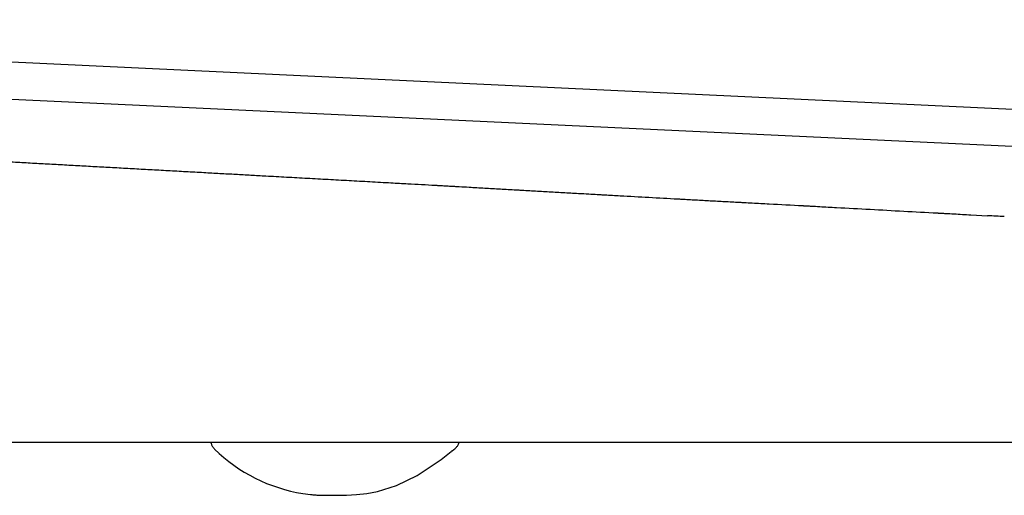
# Model space of a CAD drawing. Header units: millimetres. Extents: x 4519.011 to 4519.662, y 3167.557 to 3168.413.
# Tile 3 of 4: x 4519.346 to 4519.453, y 3167.947 to 3167.999. Entities that reach past the tile are written whole.
import ezdxf

# ---------------------------------------------------------------- set-up
doc = ezdxf.new("R2010")
doc.units = ezdxf.units.MM
doc.layers.add('SANINDUSA', color=3, linetype='Continuous')

msp = doc.modelspace()

# ---------------------------------------------------------------- linework, layer by layer
at = {"layer": 'SANINDUSA'}
for p, q in [((4519.654913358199, 3167.979728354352), (4519.246550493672, 3167.998986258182)), ((4519.254687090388, 3167.994598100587), (4519.649662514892, 3167.975971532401)), ((4519.449547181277, 3167.977725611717), (4519.451374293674, 3167.977625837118)), ((4519.59515392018, 3167.952923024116), (4519.309290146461, 3167.952923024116)), ((4519.376748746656, 3167.947352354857), (4519.377578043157, 3167.947247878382))]:
    msp.add_line(p, q, dxfattribs=at)
at = {"layer": 'SANINDUSA', "flags": 128}
msp.add_lwpolyline([(4519.379601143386, 3167.947160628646), (4519.38003212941, 3167.947157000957), (4519.380064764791, 3167.947156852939), (4519.380079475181, 3167.947156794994), (4519.380082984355, 3167.947156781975), (4519.380083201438, 3167.947156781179), (4519.380083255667, 3167.947156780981), (4519.380083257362, 3167.947156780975), (4519.380083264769, 3167.947156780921), (4519.38149477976, 3167.947175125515), (4519.382598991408, 3167.947240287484), (4519.383735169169, 3167.947370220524), (4519.384902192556, 3167.947587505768), (4519.386950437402, 3167.948220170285), (4519.389206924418, 3167.949318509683), (4519.391825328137, 3167.951065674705), (4519.39293162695, 3167.951933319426), (4519.393003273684, 3167.951991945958), (4519.393012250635, 3167.951999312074), (4519.393014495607, 3167.95200115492), (4519.393015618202, 3167.95200207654), (4519.393016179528, 3167.952002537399), (4519.393016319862, 3167.952002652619), (4519.393016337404, 3167.952002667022), (4519.393016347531, 3167.952002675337), (4519.393219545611, 3167.952165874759), (4519.393315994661, 3167.952235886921), (4519.393315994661, 3167.952235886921)], dxfattribs=at)
at = {"layer": 'SANINDUSA'}
msp.add_arc((4519.379514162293, 3167.964811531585), 0.01767683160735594, 225.5382023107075, 260.9995079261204, dxfattribs=at)
for points, knots in [([(4519.344967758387, 3167.98349689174), (4519.345275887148, 3167.98347989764), (4519.345891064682, 3167.983445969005), (4519.346509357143, 3167.983411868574), (4519.346817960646, 3167.983394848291)], [0, 0, 0, 0, 0.500877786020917, 1, 1, 1, 1]), ([(4519.346817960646, 3167.983394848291), (4519.347128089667, 3167.983377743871), (4519.347747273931, 3167.983343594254), (4519.348369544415, 3167.983309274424), (4519.34868014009, 3167.983292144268)], [0, 0, 0, 0, 0.5008670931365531, 1, 1, 1, 1]), ([(4519.34868014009, 3167.983292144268), (4519.34899225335, 3167.983274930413), (4519.349615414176, 3167.983240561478), (4519.350241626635, 3167.983206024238), (4519.350554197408, 3167.98318878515)], [0, 0, 0, 0, 0.5008550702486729, 1, 1, 1, 1]), ([(4519.350554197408, 3167.98318878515), (4519.350868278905, 3167.983171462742), (4519.351495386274, 3167.983136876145), (4519.352125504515, 3167.983102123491), (4519.352440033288, 3167.983084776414)], [0, 0, 0, 0, 0.5008416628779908, 1, 1, 1, 1]), ([(4519.352440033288, 3167.983084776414), (4519.352756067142, 3167.983067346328), (4519.353387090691, 3167.983032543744), (4519.354021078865, 3167.982997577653), (4519.354337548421, 3167.982980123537)], [0, 0, 0, 0, 0.5008273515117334, 1, 1, 1, 1]), ([(4519.354337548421, 3167.982980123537), (4519.35465551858, 3167.982962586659), (4519.355290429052, 3167.982927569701), (4519.355928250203, 3167.982892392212), (4519.356246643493, 3167.982874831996)], [0, 0, 0, 0, 0.5008110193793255, 1, 1, 1, 1]), ([(4519.356246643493, 3167.982874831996), (4519.356566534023, 3167.982857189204), (4519.357205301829, 3167.982821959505), (4519.357846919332, 3167.982786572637), (4519.358167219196, 3167.982768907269)], [0, 0, 0, 0, 0.5007931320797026, 1, 1, 1, 1]), ([(4519.358167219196, 3167.982768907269), (4519.358489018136, 3167.982751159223), (4519.359131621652, 3167.982715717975), (4519.359777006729, 3167.982680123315), (4519.360099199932, 3167.982662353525)], [0, 0, 0, 0, 0.5007737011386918, 1, 1, 1, 1]), ([(4519.360099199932, 3167.982662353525), (4519.36042392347, 3167.98264444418), (4519.361072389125, 3167.982608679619), (4519.362047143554, 3167.982554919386), (4519.363021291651, 3167.982501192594), (4519.363671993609, 3167.982465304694), (4519.363996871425, 3167.982447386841)], [0, 0, 0, 0, 0.2511215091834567, 0.5014840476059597, 0.7511045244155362, 1, 1, 1, 1]), ([(4519.363996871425, 3167.982447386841), (4519.364324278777, 3167.982429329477), (4519.364978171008, 3167.982393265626), (4519.365634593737, 3167.982357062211), (4519.365962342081, 3167.982338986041)], [0, 0, 0, 0, 0.5007053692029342, 1, 1, 1, 1]), ([(4519.365962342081, 3167.982338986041), (4519.366549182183, 3167.982306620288), (4519.36770553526, 3167.982242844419), (4519.369417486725, 3167.98214842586), (4519.371079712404, 3167.982056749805), (4519.372172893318, 3167.981996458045), (4519.372710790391, 3167.981966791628)], [0, 0, 0, 0, 0.2615770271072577, 0.5154306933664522, 0.7615688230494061, 1, 1, 1, 1]), ([(4519.372710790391, 3167.981966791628), (4519.373090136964, 3167.981945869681), (4519.373842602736, 3167.981904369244), (4519.374596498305, 3167.981862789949), (4519.374970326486, 3167.981842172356)], [0, 0, 0, 0, 0.5041379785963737, 1, 1, 1, 1]), ([(4519.374970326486, 3167.981842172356), (4519.375350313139, 3167.981821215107), (4519.376104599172, 3167.981779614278), (4519.376860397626, 3167.981737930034), (4519.377235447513, 3167.981717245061)], [0, 0, 0, 0, 0.5037699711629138, 1, 1, 1, 1]), ([(4519.377235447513, 3167.981717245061), (4519.377616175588, 3167.981696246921), (4519.378372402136, 3167.981654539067), (4519.379130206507, 3167.981612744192), (4519.379506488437, 3167.981591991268)], [0, 0, 0, 0, 0.5034576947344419, 1, 1, 1, 1]), ([(4519.379506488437, 3167.981591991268), (4519.379888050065, 3167.981570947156), (4519.380646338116, 3167.981529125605), (4519.381406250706, 3167.981487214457), (4519.381783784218, 3167.981466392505)], [0, 0, 0, 0, 0.5031882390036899, 1, 1, 1, 1]), ([(4519.381783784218, 3167.981466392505), (4519.382166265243, 3167.981445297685), (4519.382926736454, 3167.981403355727), (4519.383688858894, 3167.981361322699), (4519.384067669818, 3167.981340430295)], [0, 0, 0, 0, 0.5029526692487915, 0.9999999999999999, 0.9999999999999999, 0.9999999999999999, 0.9999999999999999]), ([(4519.384067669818, 3167.981340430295), (4519.384451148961, 3167.981319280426), (4519.385213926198, 3167.981277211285), (4519.385978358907, 3167.98123505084), (4519.3863584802, 3167.981214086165)], [0, 0, 0, 0, 0.5027406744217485, 1, 1, 1, 1]), ([(4519.3863584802, 3167.981214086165), (4519.386665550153, 3167.981197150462), (4519.387277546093, 3167.9811633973), (4519.387890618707, 3167.981129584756), (4519.388196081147, 3167.981112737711)], [0, 0, 0, 0, 0.5017516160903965, 1, 1, 1, 1]), ([(4519.388196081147, 3167.981112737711), (4519.388697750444, 3167.981085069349), (4519.389695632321, 3167.981030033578), (4519.390696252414, 3167.980974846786), (4519.391193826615, 3167.98094740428)], [0, 0, 0, 0, 0.5027341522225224, 1, 1, 1, 1]), ([(4519.391193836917, 3167.980947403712), (4519.391195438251, 3167.980947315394), (4519.391194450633, 3167.980947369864), (4519.391194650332, 3167.98094735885), (4519.391194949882, 3167.980947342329), (4519.391195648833, 3167.980947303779), (4519.391197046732, 3167.98094722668), (4519.391199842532, 3167.980947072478), (4519.391205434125, 3167.980946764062), (4519.391216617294, 3167.980946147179), (4519.391238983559, 3167.980944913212), (4519.391283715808, 3167.980942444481), (4519.391373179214, 3167.980937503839), (4519.39155210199, 3167.98092761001), (4519.391909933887, 3167.980907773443), (4519.392421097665, 3167.980879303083), (4519.392855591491, 3167.980854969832), (4519.393098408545, 3167.980841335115), (4519.393138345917, 3167.980839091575), (4519.393152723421, 3167.980838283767), (4519.393155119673, 3167.980838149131), (4519.393154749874, 3167.98083816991), (4519.393160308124, 3167.980837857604), (4519.393174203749, 3167.980837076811), (4519.393210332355, 3167.980835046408), (4519.393421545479, 3167.980823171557), (4519.393977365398, 3167.980791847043), (4519.394510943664, 3167.980761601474), (4519.39486666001, 3167.980741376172)], [0, 0, 0, 0, 0.0001220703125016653, 0.0001220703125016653, 0.0002441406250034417, 0.0004882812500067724, 0.0009765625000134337, 0.001953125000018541, 0.003906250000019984, 0.00781250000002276, 0.01562500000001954, 0.0312500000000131, 0.06250000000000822, 0.1249999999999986, 0.2499999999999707, 0.499999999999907, 0.7499999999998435, 0.7812499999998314, 0.796874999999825, 0.7988281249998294, 0.7988281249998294, 0.7998046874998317, 0.7998046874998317, 0.800781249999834, 0.8046874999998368, 0.8124999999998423, 0.874999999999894, 1, 1, 1, 1]), ([(4519.399983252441, 3167.980447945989), (4519.399989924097, 3167.980447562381), (4519.400001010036, 3167.980446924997), (4519.400018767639, 3167.980445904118), (4519.400045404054, 3167.980444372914), (4519.400107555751, 3167.980440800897), (4519.400231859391, 3167.980433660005), (4519.400480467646, 3167.980419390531), (4519.400977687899, 3167.980390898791), (4519.401403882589, 3167.980366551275), (4519.401688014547, 3167.980350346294)], [0, 0, 0, 0, 0.01562500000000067, 0.01562500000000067, 0.03125000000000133, 0.06250000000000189, 0.1250000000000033, 0.2500000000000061, 0.5000000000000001, 1, 1, 1, 1]), ([(4519.407932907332, 3167.979996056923), (4519.40822733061, 3167.979979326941), (4519.408595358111, 3167.97995838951), (4519.408963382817, 3167.979937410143), (4519.40911059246, 3167.979929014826), (4519.409177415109, 3167.97992520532), (4519.409385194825, 3167.979913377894), (4519.410077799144, 3167.97987404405), (4519.410770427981, 3167.979835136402), (4519.411324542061, 3167.979804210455)], [0, 0, 0, 0, 0.2499999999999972, 0.3124999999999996, 0.3124999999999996, 0.3750000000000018, 0.3750000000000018, 0.5000000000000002, 1, 1, 1, 1]), ([(4519.417619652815, 3167.979457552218), (4519.417625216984, 3167.979457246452), (4519.417627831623, 3167.979457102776), (4519.417636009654, 3167.979456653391), (4519.417648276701, 3167.97945597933), (4519.417676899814, 3167.979454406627), (4519.417734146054, 3167.979451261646), (4519.417848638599, 3167.979444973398), (4519.418077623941, 3167.979432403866), (4519.418535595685, 3167.979407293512), (4519.418928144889, 3167.979385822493), (4519.419189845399, 3167.979371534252)], [0, 0, 0, 0, 0.007812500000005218, 0.007812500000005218, 0.01562500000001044, 0.03125000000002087, 0.0625000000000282, 0.1250000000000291, 0.2500000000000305, 0.5000000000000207, 1, 1, 1, 1]), ([(4519.423903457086, 3167.97911753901), (4519.423911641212, 3167.979117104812), (4519.423922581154, 3167.979116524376), (4519.423941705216, 3167.979115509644), (4519.423970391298, 3167.979113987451), (4519.424037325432, 3167.979110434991), (4519.424171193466, 3167.979103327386), (4519.424438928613, 3167.979089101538), (4519.424974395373, 3167.979060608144), (4519.425433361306, 3167.979036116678), (4519.425739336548, 3167.979019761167)], [0, 0, 0, 0, 0.01562500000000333, 0.01562500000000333, 0.03125000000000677, 0.0625000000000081, 0.1250000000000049, 0.2500000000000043, 0.500000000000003, 1, 1, 1, 1]), ([(4519.431245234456, 3167.978722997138), (4519.431246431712, 3167.978722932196), (4519.431250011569, 3167.978722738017), (4519.431254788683, 3167.978722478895), (4519.431261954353, 3167.97872209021), (4519.43127867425, 3167.978721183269), (4519.431312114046, 3167.978719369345), (4519.431378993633, 3167.978715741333), (4519.431512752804, 3167.978708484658), (4519.431780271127, 3167.978693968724), (4519.432315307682, 3167.978664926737), (4519.433385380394, 3167.978606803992), (4519.435525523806, 3167.97849041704), (4519.43735992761, 3167.978390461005), (4519.438582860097, 3167.978323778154)], [0, 0, 0, 0, 0.0009765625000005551, 0.0009765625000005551, 0.001953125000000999, 0.003906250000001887, 0.007812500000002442, 0.01562500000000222, 0.03125000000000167, 0.06250000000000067, 0.1250000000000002, 0.2500000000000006, 0.5000000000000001, 1, 1, 1, 1]), ([(4519.445891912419, 3167.977925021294), (4519.44590343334, 3167.977924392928), (4519.445910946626, 3167.977923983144), (4519.445929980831, 3167.977922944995), (4519.445958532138, 3167.977921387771), (4519.446025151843, 3167.977917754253), (4519.446158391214, 3167.977910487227), (4519.446424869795, 3167.977895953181), (4519.446957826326, 3167.977866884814), (4519.447414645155, 3167.977841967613), (4519.447719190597, 3167.977825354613)], [0, 0, 0, 0, 0.015625, 0.015625, 0.03125000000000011, 0.06249999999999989, 0.1249999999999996, 0.2499999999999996, 0.4999999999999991, 1, 1, 1, 1]), ([(4519.453202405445, 3167.977526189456), (4519.45289770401, 3167.977542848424), (4519.452288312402, 3167.977576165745), (4519.451678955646, 3167.977609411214), (4519.451374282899, 3167.977626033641)], [0, 0, 0, 0, 0.5000092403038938, 0.9999999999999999, 0.9999999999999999, 0.9999999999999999, 0.9999999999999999]), ([(4519.366717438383, 3167.952923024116), (4519.366736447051, 3167.952852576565), (4519.366782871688, 3167.952680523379), (4519.366920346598, 3167.952428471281), (4519.367061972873, 3167.952272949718), (4519.367132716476, 3167.952195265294)], [0, 0, 0, 0, 0.2576160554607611, 0.6291725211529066, 1, 1, 1, 1]), ([(4519.393315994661, 3167.952235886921), (4519.393395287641, 3167.952307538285), (4519.393553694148, 3167.952450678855), (4519.393710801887, 3167.9526906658), (4519.393762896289, 3167.952857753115), (4519.393783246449, 3167.952923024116)], [0, 0, 0, 0, 0.3791681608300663, 0.7574782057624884, 1, 1, 1, 1]), ([(4519.377578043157, 3167.947247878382), (4519.377634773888, 3167.947240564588), (4519.377841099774, 3167.947213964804), (4519.378115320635, 3167.947196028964), (4519.378365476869, 3167.947181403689), (4519.378489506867, 3167.947176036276), (4519.378547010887, 3167.947173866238), (4519.378571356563, 3167.947173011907), (4519.378579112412, 3167.947172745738), (4519.378582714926, 3167.947172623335), (4519.378584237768, 3167.947172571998), (4519.37858472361, 3167.947172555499), (4519.378584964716, 3167.947172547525), (4519.378585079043, 3167.947172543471), (4519.378585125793, 3167.947172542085), (4519.378713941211, 3167.94716670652), (4519.378710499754, 3167.947161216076), (4519.378835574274, 3167.947158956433), (4519.378874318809, 3167.947158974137), (4519.378902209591, 3167.947159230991), (4519.378930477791, 3167.947159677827), (4519.378970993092, 3167.947160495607), (4519.378997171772, 3167.947161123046), (4519.379601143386, 3167.947160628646)], [0, 0, 0, 0, 0.1014729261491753, 0.3690502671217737, 0.5042534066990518, 0.5725792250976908, 0.6069710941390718, 0.6155952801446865, 0.6199114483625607, 0.622070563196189, 0.6226104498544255, 0.6228804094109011, 0.623015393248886, 0.6230828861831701, 0.6230997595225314, 0.6231097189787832, 0.8485987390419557, 0.8908059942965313, 0.9080229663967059, 0.9240962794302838, 0.9403812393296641, 0.9580540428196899, 1, 1, 1, 1])]:
    msp.add_open_spline(points, degree=3, knots=knots, dxfattribs=at)
for points in [[(4519.39486666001, 3167.980741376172), (4519.395434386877, 3167.980709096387), (4519.396002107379, 3167.98067665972), (4519.396569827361, 3167.980644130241)], [(4519.396569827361, 3167.980644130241), (4519.397139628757, 3167.980611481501), (4519.39770942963, 3167.980578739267), (4519.398279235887, 3167.980545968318)], [(4519.398279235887, 3167.980545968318), (4519.398847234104, 3167.980513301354), (4519.399415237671, 3167.980480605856), (4519.399983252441, 3167.980447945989)], [(4519.401688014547, 3167.980350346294), (4519.402255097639, 3167.980318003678), (4519.402822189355, 3167.980285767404), (4519.403389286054, 3167.980253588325)], [(4519.403389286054, 3167.980253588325), (4519.403957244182, 3167.980221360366), (4519.404525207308, 3167.980189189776), (4519.405093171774, 3167.980157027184)], [(4519.405093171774, 3167.980157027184), (4519.405660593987, 3167.9801248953), (4519.406228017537, 3167.9800927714), (4519.406795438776, 3167.980060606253)], [(4519.406795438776, 3167.980060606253), (4519.407174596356, 3167.980039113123), (4519.407553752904, 3167.980017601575), (4519.407932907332, 3167.979996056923)], [(4519.411324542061, 3167.979804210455), (4519.413422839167, 3167.979687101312), (4519.41552129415, 3167.979572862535), (4519.417619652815, 3167.979457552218)], [(4519.419189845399, 3167.979371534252), (4519.419713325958, 3167.979342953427), (4519.42023681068, 3167.979314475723), (4519.420760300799, 3167.979286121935)], [(4519.420760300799, 3167.979286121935), (4519.421283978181, 3167.979257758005), (4519.421807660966, 3167.97922951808), (4519.422331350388, 3167.979201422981)], [(4519.422331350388, 3167.979201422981), (4519.422855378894, 3167.979173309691), (4519.423379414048, 3167.979145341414), (4519.423903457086, 3167.97911753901)], [(4519.425739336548, 3167.979019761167), (4519.426351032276, 3167.978987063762), (4519.426962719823, 3167.978954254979), (4519.427574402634, 3167.978921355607)], [(4519.427574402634, 3167.978921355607), (4519.428798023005, 3167.97885554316), (4519.430021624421, 3167.978789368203), (4519.431245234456, 3167.978722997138)], [(4519.438582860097, 3167.978323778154), (4519.439800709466, 3167.97825737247), (4519.441018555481, 3167.978190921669), (4519.442236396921, 3167.97812446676)], [(4519.442236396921, 3167.97812446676), (4519.443454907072, 3167.97805797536), (4519.444673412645, 3167.977991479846), (4519.445891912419, 3167.977925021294)], [(4519.447719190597, 3167.977825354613), (4519.448328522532, 3167.977792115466), (4519.448937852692, 3167.97775887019), (4519.449547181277, 3167.977725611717)]]:
    msp.add_open_spline(points, degree=3, dxfattribs=at)

doc.saveas('drawing.dxf')
